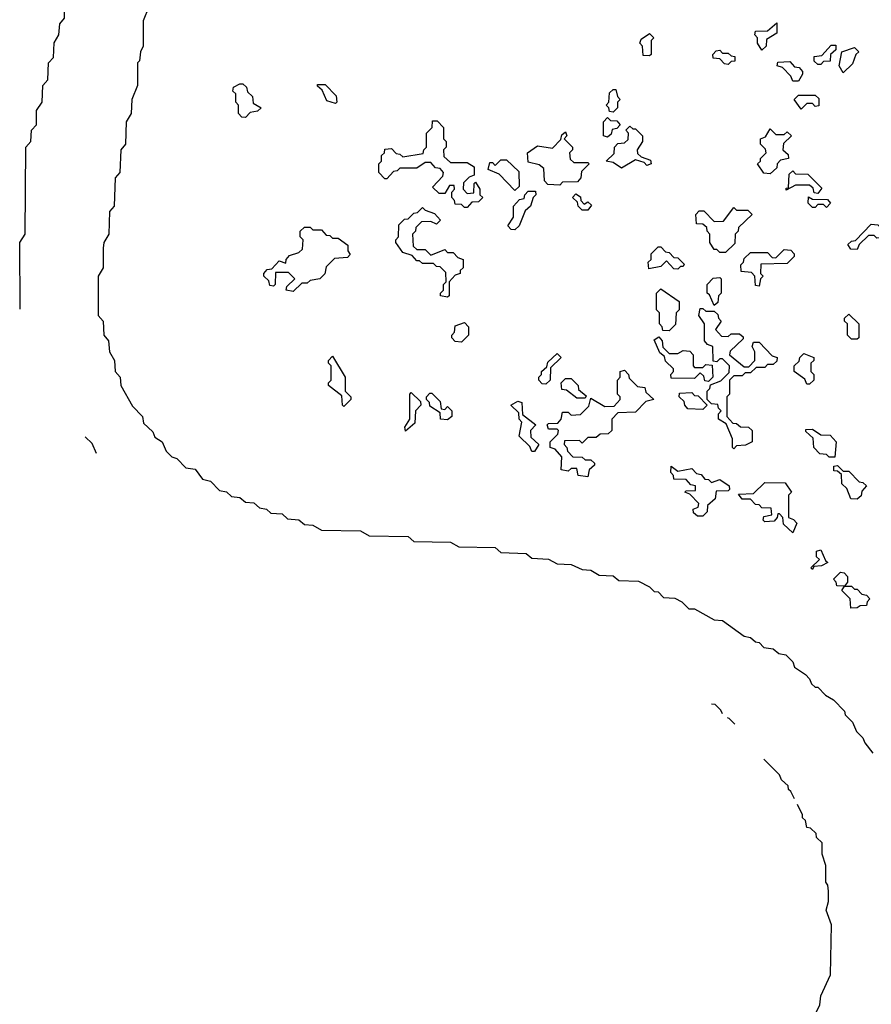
# Model space of a CAD drawing. Extents: x 2494118 to 2687960, y 757339 to 915227.
# Tile 104 of 256: x 2621360 to 2624395, y 763770 to 767279. Entities that reach past the tile are written whole.
import ezdxf

# ---------------------------------------------------------------- set-up
doc = ezdxf.new("R2010")
doc.units = 0

msp = doc.modelspace()

# ---------------------------------------------------------------- linework, layer by layer
at = {"layer": '0CON20XD'}
for points in [[(2621361.7, 766247.6), (2621360, 766485), (2621380, 766515), (2621382.4, 766825), (2621400, 766845), (2621402.5, 766885), (2621420, 766905), (2621420, 766955), (2621440, 766985), (2621442.5, 767045), (2621460, 767065), (2621462.5, 767125), (2621480, 767145), (2621483, 767197), (2621500, 767225), (2621502.5, 767265), (2621520, 767285), (2621520, 767335), (2621540, 767365), (2621542.5, 767405), (2621560, 767435), (2621561.9, 767488.3)], [(2621820, 767325), (2621800, 767275), (2621800, 767185), (2621790, 767165), (2621787, 767133), (2621780, 767125), (2621780, 767045), (2621760, 766995), (2621757.5, 766945), (2621740, 766915), (2621737.5, 766835), (2621720, 766815), (2621716.7, 766735), (2621700, 766715), (2621696.7, 766615), (2621680, 766595), (2621677.5, 766515), (2621660, 766485), (2621657.5, 766465), (2621657.5, 766395), (2621640, 766365), (2621640, 766225), (2621657.5, 766205), (2621660, 766155), (2621676.7, 766135), (2621680, 766095), (2621697.5, 766065), (2621700, 766025), (2621717.5, 766005), (2621720, 765975), (2621761.7, 765901.7), (2621797.5, 765865), (2621801.7, 765841.7), (2621835, 765810), (2621841.7, 765791.7), (2621867.5, 765775), (2621881.7, 765741.7), (2621901.7, 765721.7), (2621920, 765715), (2621951.7, 765681.7), (2621985, 765676.7), (2622011.7, 765641.7), (2622040, 765635), (2622071.7, 765601.7), (2622096.7, 765596.7), (2622115, 765580), (2622145, 765576.7), (2622165, 765560), (2622195, 765557.5), (2622215, 765540), (2622240, 765535), (2622255, 765520), (2622295, 765517.5), (2622315, 765500), (2622355, 765496.7), (2622375, 765480), (2622405, 765477.5), (2622435, 765460), (2622575, 765457.5), (2622605, 765440), (2622745, 765437.5), (2622765, 765420), (2622895, 765417.5), (2622925, 765400), (2623055, 765397.5), (2623075, 765380), (2623165, 765376.7), (2623185, 765360), (2623245, 765356.7), (2623275, 765340), (2623325, 765337.5), (2623365, 765320), (2623395, 765317.5), (2623425, 765300), (2623475, 765297.5), (2623495, 765280), (2623565, 765277.5), (2623605, 765257.5), (2623621.7, 765241.7), (2623635, 765240), (2623655, 765220), (2623695, 765217.5), (2623720, 765205), (2623745, 765180), (2623765, 765180), (2623835, 765140), (2623865, 765137.5), (2623941.7, 765081.7), (2623965, 765077.5), (2623981.7, 765061.7), (2623995, 765060), (2624011.7, 765041.7), (2624045, 765037.5), (2624065, 765020), (2624090, 765015), (2624115, 764990), (2624121.7, 764971.7), (2624160, 764945), (2624175, 764930), (2624181.7, 764911.7), (2624195, 764900), (2624205, 764900), (2624231.7, 764871.7)], [(2624005, 767170), (2623990, 767195), (2623990, 767215), (2623980, 767225), (2623981.7, 767238.3), (2624025, 767240), (2624058.3, 767268.3), (2624058.3, 767231.7), (2624021.7, 767208.3), (2624020, 767185), (2624005, 767170)], [(2623605, 767150), (2623581.7, 767151.7), (2623580, 767185), (2623570, 767195), (2623575, 767210), (2623605, 767230), (2623620, 767215), (2623610, 767205), (2623610, 767155), (2623605, 767150)], [(2624215, 767120), (2624205, 767120), (2624191.7, 767131.7), (2624191.7, 767148.3), (2624218.3, 767151.7), (2624251.7, 767188.3), (2624268.3, 767188.3), (2624268.3, 767171.7), (2624250, 767155), (2624248.3, 767131.7), (2624225, 767130), (2624215, 767120)], [(2624295, 767090), (2624280, 767115), (2624290, 767165), (2624335, 767180), (2624350, 767165), (2624340, 767155), (2624328.3, 767121.7), (2624295, 767090)], [(2623885, 767120), (2623871.7, 767121.7), (2623855, 767140), (2623831.7, 767141.7), (2623830, 767155), (2623841.7, 767168.3), (2623855, 767170), (2623865, 767160), (2623885, 767160), (2623895, 767150), (2623908.3, 767148.3), (2623908.3, 767131.7), (2623895, 767130), (2623885, 767120)], [(2624135, 767060), (2624115, 767060), (2624108.3, 767078.3), (2624078.3, 767108.3), (2624060, 767115), (2624061.7, 767128.3), (2624105, 767130), (2624121.7, 767111.7), (2624138.3, 767108.3), (2624150, 767095), (2624150, 767085), (2624135, 767060)], [(2622165, 766930), (2622151.7, 766931.7), (2622140, 766945), (2622140, 766975), (2622130, 766985), (2622130, 767015), (2622120, 767025), (2622121.7, 767038.3), (2622145, 767050), (2622155, 767050), (2622168.3, 767038.3), (2622171.7, 767021.7), (2622190, 767005), (2622191.7, 766981.7), (2622220, 766965), (2622207, 766953), (2622181.7, 766948.3), (2622165, 766930)], [(2622485, 766980), (2622455, 766990), (2622438.3, 767028.3), (2622421.7, 767041.7), (2622421.7, 767048.3), (2622448.3, 767048.3), (2622488.3, 767008.3), (2622490, 766985), (2622485, 766980)], [(2623475, 766950), (2623461.7, 766951.7), (2623460, 766965), (2623450, 766975), (2623460, 766985), (2623461.7, 767018.3), (2623475, 767030), (2623485, 767030), (2623490, 767005), (2623500, 766995), (2623490, 766985), (2623490, 766965), (2623475, 766950)], [(2624145, 766960), (2624120, 766995), (2624135, 767010), (2624195, 767010), (2624208.3, 766998.3), (2624208.3, 766971.7), (2624195, 766970), (2624185, 766980), (2624165, 766980), (2624145, 766960)], [(2623455, 766860), (2623440, 766865), (2623440, 766915), (2623455, 766930), (2623465, 766920), (2623488.3, 766918.3), (2623500, 766905), (2623488.3, 766891.7), (2623471.7, 766888.3), (2623468.3, 766871.7), (2623455, 766860)], [(2622955, 766610), (2622945, 766610), (2622935, 766620), (2622911.7, 766621.7), (2622910, 766635), (2622900, 766645), (2622900, 766665), (2622910, 766675), (2622908.3, 766688.3), (2622891.7, 766688.3), (2622875, 766660), (2622855, 766660), (2622831.7, 766681.7), (2622868.3, 766721.7), (2622870, 766735), (2622858.3, 766748.3), (2622841.7, 766751.7), (2622825, 766770), (2622805, 766770), (2622775, 766750), (2622715, 766750), (2622705, 766740), (2622691.7, 766738.3), (2622668.3, 766711.7), (2622661.7, 766711.7), (2622640, 766735), (2622640, 766765), (2622650, 766775), (2622650, 766795), (2622660, 766805), (2622661.7, 766818.3), (2622685, 766820), (2622701.7, 766801.7), (2622715, 766800), (2622725, 766790), (2622798.3, 766801.7), (2622800, 766815), (2622810, 766825), (2622810, 766875), (2622830, 766895), (2622831.7, 766918.3), (2622848.3, 766918.3), (2622870, 766895), (2622870, 766855), (2622880, 766845), (2622880, 766825), (2622870, 766815), (2622871.7, 766791.7), (2622895, 766770), (2622955, 766770), (2622980, 766755), (2622980, 766725), (2622961.7, 766718.3), (2622941.7, 766698.3), (2622940, 766675), (2622955, 766660), (2622978.3, 766661.7), (2622980, 766695), (2622985, 766700), (2623000, 766675), (2623000, 766655), (2623010, 766645), (2622995, 766630), (2622971.7, 766628.3), (2622955, 766610)], [(2623505, 766750), (2623475, 766770), (2623450, 766775), (2623478.3, 766801.7), (2623480, 766825), (2623491.7, 766838.3), (2623515, 766840), (2623528.3, 766851.7), (2623530, 766875), (2623520, 766885), (2623535, 766900), (2623545, 766890), (2623555, 766890), (2623580, 766865), (2623580, 766845), (2623560, 766815), (2623561.7, 766801.7), (2623575, 766790), (2623608.3, 766778.3), (2623610, 766765), (2623595, 766760), (2623585, 766770), (2623555, 766780), (2623505, 766750)], [(2623285, 766690), (2623241.7, 766691.7), (2623230, 766705), (2623228.3, 766748.3), (2623211.7, 766761.7), (2623171.7, 766771.7), (2623170, 766805), (2623205, 766830), (2623258.3, 766821.7), (2623288.3, 766851.7), (2623291.7, 766868.3), (2623305, 766880), (2623310, 766865), (2623300, 766855), (2623330, 766825), (2623330, 766815), (2623320, 766805), (2623321.7, 766781.7), (2623335, 766770), (2623385, 766770), (2623390, 766765), (2623361.7, 766738.3), (2623360, 766715), (2623348.3, 766701.7), (2623295, 766700), (2623285, 766690)], [(2624035, 766730), (2624011.7, 766731.7), (2623990, 766765), (2624000, 766775), (2624000, 766785), (2624020, 766805), (2624018.3, 766818.3), (2624000, 766835), (2624000, 766855), (2624018.3, 766861.7), (2624035, 766890), (2624055, 766870), (2624085, 766870), (2624095, 766880), (2624110, 766865), (2624081.7, 766838.3), (2624080, 766815), (2624098.3, 766798.3), (2624100, 766785), (2624071.7, 766778.3), (2624060, 766765), (2624058.3, 766751.7), (2624035, 766730)], [(2623125, 766670), (2623068.3, 766728.3), (2623030, 766745), (2623035, 766770), (2623045, 766770), (2623055, 766760), (2623075, 766780), (2623095, 766780), (2623138.3, 766738.3), (2623140, 766685), (2623125, 766670)], [(2624205, 766660), (2624191.7, 766661.7), (2624188.3, 766678.3), (2624175, 766690), (2624125, 766690), (2624091.7, 766671.7), (2624091.7, 766678.3), (2624100, 766680), (2624101.7, 766728.3), (2624115, 766740), (2624125, 766730), (2624168.3, 766728.3), (2624218.3, 766678.3), (2624205, 766660)], [(2623125, 766530), (2623111.7, 766531.7), (2623100, 766545), (2623120, 766575), (2623120, 766615), (2623141.7, 766638.3), (2623158.3, 766641.7), (2623160, 766655), (2623171.7, 766668.3), (2623198.3, 766668.3), (2623200, 766655), (2623190, 766645), (2623180, 766615), (2623161.7, 766598.3), (2623140, 766545), (2623125, 766530)], [(2623385, 766600), (2623365, 766600), (2623350, 766615), (2623348.3, 766628.3), (2623330, 766645), (2623341.7, 766658.3), (2623358.3, 766648.3), (2623360, 766635), (2623371.7, 766621.7), (2623385, 766630), (2623398.3, 766618.3), (2623385, 766600)], [(2624235, 766610), (2624225, 766620), (2624205, 766620), (2624195, 766610), (2624185, 766610), (2624170, 766625), (2624171.7, 766648.3), (2624185, 766640), (2624238.3, 766638.3), (2624250, 766625), (2624235, 766610)], [(2622885, 766290), (2622860, 766295), (2622860, 766305), (2622870, 766315), (2622870, 766335), (2622880, 766345), (2622878.3, 766378.3), (2622858.3, 766398.3), (2622845, 766400), (2622835, 766410), (2622795, 766410), (2622785, 766420), (2622775, 766420), (2622758.3, 766438.3), (2622725, 766450), (2622700, 766485), (2622700, 766495), (2622710, 766505), (2622711.7, 766548.3), (2622731.7, 766568.3), (2622745, 766570), (2622765, 766590), (2622778.3, 766591.7), (2622795, 766610), (2622805, 766600), (2622838.3, 766588.3), (2622860, 766565), (2622845, 766550), (2622825, 766560), (2622791.7, 766558.3), (2622771.7, 766538.3), (2622770, 766525), (2622760, 766515), (2622761.7, 766471.7), (2622775, 766460), (2622805, 766460), (2622825, 766440), (2622875, 766460), (2622885, 766450), (2622905, 766450), (2622921.7, 766431.7), (2622940, 766425), (2622940, 766395), (2622930, 766385), (2622930, 766375), (2622911.7, 766368.3), (2622890, 766345), (2622890, 766295), (2622885, 766290)], [(2623875, 766450), (2623855, 766450), (2623845, 766460), (2623835, 766460), (2623820, 766485), (2623820, 766515), (2623810, 766525), (2623808.3, 766538.3), (2623795, 766550), (2623771.7, 766551.7), (2623770, 766585), (2623781.7, 766598.3), (2623798.3, 766598.3), (2623835, 766560), (2623868.3, 766561.7), (2623905, 766610), (2623915, 766600), (2623955, 766600), (2623970, 766585), (2623921.7, 766538.3), (2623920, 766525), (2623910, 766515), (2623908.3, 766481.7), (2623875, 766450)], [(2624345, 766460), (2624321.7, 766461.7), (2624311.7, 766478.3), (2624325, 766490), (2624338.3, 766491.7), (2624395, 766550), (2624418.3, 766548.3), (2624430, 766535), (2624428.3, 766501.7), (2624415, 766500), (2624405, 766510), (2624385, 766510), (2624351.7, 766478.3), (2624345, 766460)], [(2622335, 766310), (2622310, 766315), (2622311.7, 766328.3), (2622340, 766355), (2622318.3, 766378.3), (2622271.7, 766378.3), (2622270, 766335), (2622265, 766330), (2622251.7, 766331.7), (2622248.3, 766348.3), (2622230, 766365), (2622230, 766375), (2622241.7, 766388.3), (2622258.3, 766391.7), (2622285, 766420), (2622308.3, 766411.7), (2622310, 766425), (2622321.7, 766438.3), (2622355, 766450), (2622368.3, 766461.7), (2622370, 766495), (2622360, 766505), (2622360, 766525), (2622375, 766540), (2622395, 766540), (2622405, 766530), (2622435, 766530), (2622451.7, 766511.7), (2622465, 766510), (2622475, 766500), (2622495, 766500), (2622530, 766475), (2622530, 766455), (2622537.5, 766442.5), (2622528.3, 766431.7), (2622481.7, 766428.3), (2622451.7, 766398.3), (2622447, 766373), (2622430, 766355), (2622395, 766350), (2622385, 766340), (2622365, 766340), (2622335, 766310)], [(2623705, 766390), (2623691.7, 766391.7), (2623665, 766420), (2623645, 766400), (2623601.7, 766391.7), (2623600, 766415), (2623610, 766425), (2623610, 766445), (2623635, 766470), (2623645, 766470), (2623661.7, 766451.7), (2623675, 766450), (2623691.7, 766431.7), (2623705, 766430), (2623728.3, 766408.3), (2623725, 766400), (2623715, 766400), (2623705, 766390)], [(2623995, 766330), (2623981.7, 766331.7), (2623980, 766365), (2623968.3, 766378.3), (2623931.7, 766381.7), (2623930, 766405), (2623940, 766415), (2623941.7, 766428.3), (2623965, 766450), (2624025, 766450), (2624041.7, 766431.7), (2624055, 766430), (2624085, 766460), (2624108.3, 766458.3), (2624120, 766445), (2624120, 766435), (2624095, 766410), (2624001.7, 766408.3), (2624000, 766375), (2624010, 766365), (2624000, 766355), (2623995, 766330)], [(2623835, 766260), (2623818.3, 766298.3), (2623810, 766305), (2623810, 766335), (2623831.7, 766358.3), (2623855, 766360), (2623860, 766355), (2623860, 766305), (2623850, 766295), (2623848.3, 766271.7), (2623835, 766260)], [(2623675, 766170), (2623651.7, 766171.7), (2623650, 766185), (2623640, 766195), (2623640, 766235), (2623630, 766245), (2623630, 766305), (2623645, 766320), (2623710, 766275), (2623710, 766245), (2623700, 766235), (2623697, 766193), (2623675, 766170)], [(2623905, 765750), (2623900, 765755), (2623900, 765785), (2623878.3, 765838.3), (2623850, 765855), (2623850, 765875), (2623860, 765885), (2623850, 765895), (2623848.3, 765908.3), (2623825, 765910), (2623810, 765925), (2623810, 765955), (2623820, 765965), (2623821.7, 765978.3), (2623858.3, 765991.7), (2623888.3, 766021.7), (2623890, 766045), (2623865, 766070), (2623855, 766070), (2623845, 766060), (2623831.7, 766061.7), (2623830, 766115), (2623811.7, 766121.7), (2623800, 766135), (2623800, 766195), (2623780, 766225), (2623785, 766250), (2623795, 766250), (2623805, 766240), (2623835, 766240), (2623848.3, 766228.3), (2623850, 766215), (2623860, 766205), (2623840, 766175), (2623861.7, 766151.7), (2623885, 766150), (2623895, 766160), (2623925, 766160), (2623938.3, 766148.3), (2623938.3, 766141.7), (2623891.7, 766098.3), (2623890, 766085), (2623941.7, 766041.7), (2623958.3, 766041.7), (2623980, 766065), (2623980, 766095), (2623970, 766115), (2623975, 766130), (2623995, 766130), (2624041.7, 766081.7), (2624060, 766075), (2624058.3, 766061.7), (2624045, 766050), (2624025, 766050), (2624015, 766040), (2623985, 766040), (2623965, 766020), (2623945, 766020), (2623935, 766010), (2623905, 766010), (2623890, 765995), (2623890, 765945), (2623880, 765935), (2623880, 765865), (2623901.7, 765841.7), (2623915, 765840), (2623928.3, 765828.3), (2623957, 765827), (2623970, 765815), (2623970, 765775), (2623947, 765763), (2623915, 765760), (2623905, 765750)], [(2624345, 766140), (2624325, 766140), (2624310, 766155), (2624310, 766195), (2624300, 766205), (2624300, 766215), (2624315, 766230), (2624350, 766195), (2624350, 766145), (2624345, 766140)], [(2622935, 766130), (2622911.7, 766131.7), (2622900, 766145), (2622900, 766155), (2622910, 766165), (2622911.7, 766188.3), (2622945, 766200), (2622960, 766185), (2622960, 766155), (2622935, 766130)], [(2623815, 765990), (2623801.7, 765991.7), (2623798.3, 766008.3), (2623785, 766020), (2623765, 766000), (2623681.7, 766001.7), (2623680, 766015), (2623690, 766025), (2623690, 766035), (2623661.7, 766061.7), (2623658.3, 766078.3), (2623641.7, 766091.7), (2623621.7, 766138.3), (2623638.3, 766148.3), (2623650, 766135), (2623651.7, 766111.7), (2623675, 766090), (2623705, 766090), (2623725, 766100), (2623748.3, 766098.3), (2623760, 766085), (2623760, 766045), (2623765, 766040), (2623795, 766040), (2623805, 766050), (2623828.3, 766048.3), (2623830, 766005), (2623815, 765990)], [(2623235, 765980), (2623221.7, 765981.7), (2623210, 765995), (2623210, 766005), (2623220, 766015), (2623220, 766025), (2623238.3, 766041.7), (2623241.7, 766058.3), (2623275, 766090), (2623290, 766075), (2623251.7, 766038.3), (2623250, 765995), (2623235, 765980)], [(2624175, 765980), (2624165, 765980), (2624158.3, 765998.3), (2624120, 766025), (2624120, 766045), (2624138.3, 766061.7), (2624140, 766075), (2624155, 766090), (2624190, 766075), (2624190, 766065), (2624180, 766055), (2624180, 766025), (2624190, 766015), (2624190, 765995), (2624175, 765980)], [(2622515, 765900), (2622510, 765905), (2622508.3, 765938.3), (2622460, 765975), (2622460, 765985), (2622470, 765995), (2622470, 766045), (2622460, 766055), (2622460, 766065), (2622475, 766080), (2622520, 766005), (2622520, 765955), (2622540, 765935), (2622540, 765925), (2622515, 765900)], [(2623385, 765650), (2623350, 765655), (2623345, 765680), (2623325, 765680), (2623315, 765670), (2623290, 765675), (2623291.7, 765721.7), (2623268.3, 765748.3), (2623250, 765755), (2623250, 765775), (2623278.3, 765801.7), (2623280, 765815), (2623275, 765820), (2623245, 765820), (2623240, 765835), (2623245, 765840), (2623278.3, 765841.7), (2623290, 765855), (2623295, 765880), (2623315, 765880), (2623325, 765870), (2623358.3, 765871.7), (2623388.3, 765901.7), (2623395, 765930), (2623445, 765900), (2623478.3, 765901.7), (2623500, 765925), (2623500, 765935), (2623490, 765945), (2623490, 765995), (2623500, 766005), (2623500, 766025), (2623515, 766030), (2623530, 766015), (2623531.7, 766001.7), (2623561.7, 765971.7), (2623588.3, 765968.3), (2623591.7, 765951.7), (2623620, 765925), (2623591.7, 765918.3), (2623555, 765880), (2623491.7, 765878.3), (2623470, 765855), (2623470, 765815), (2623457, 765803), (2623428.3, 765801.7), (2623415, 765790), (2623385, 765790), (2623365, 765770), (2623355, 765780), (2623301.7, 765778.3), (2623300, 765765), (2623310, 765755), (2623311.7, 765741.7), (2623331.7, 765721.7), (2623365, 765720), (2623375, 765710), (2623395, 765710), (2623408.3, 765698.3), (2623408.3, 765691.7), (2623390, 765675), (2623385, 765650)], [(2623375, 765930), (2623345, 765930), (2623308.3, 765958.3), (2623291.7, 765961.7), (2623290, 765985), (2623305, 766000), (2623325, 766000), (2623350, 765975), (2623351.7, 765961.7), (2623378.3, 765938.3), (2623375, 765930)], [(2622735, 765812.5), (2622733, 765827), (2622750, 765855), (2622750, 765945), (2622755, 765950), (2622788.3, 765918.3), (2622790, 765905), (2622770, 765885), (2622768.3, 765841.7), (2622735, 765812.5)], [(2622885, 765852.5), (2622860, 765855), (2622858.3, 765878.3), (2622821.7, 765901.7), (2622820, 765915), (2622810, 765925), (2622810, 765935), (2622821.7, 765948.3), (2622828.3, 765948.3), (2622858.3, 765918.3), (2622861.7, 765891.7), (2622875, 765890), (2622885, 765900), (2622900, 765885), (2622900, 765865), (2622885, 765852.5)], [(2623795, 765890), (2623741.7, 765891.7), (2623730, 765905), (2623728.3, 765918.3), (2623710, 765935), (2623711.7, 765948.3), (2623755, 765950), (2623765, 765940), (2623778.3, 765938.3), (2623810, 765905), (2623795, 765890)], [(2623195, 765740), (2623185, 765740), (2623178.3, 765758.3), (2623140, 765795), (2623150, 765845), (2623140, 765855), (2623138.3, 765878.3), (2623110, 765905), (2623135, 765920), (2623150, 765915), (2623151.7, 765871.7), (2623200, 765835), (2623180, 765815), (2623181.7, 765791.7), (2623210, 765765), (2623195, 765740)], [(2624265, 765720), (2624245, 765720), (2624235, 765730), (2624211.7, 765731.7), (2624190, 765755), (2624188.3, 765788.3), (2624161.7, 765811.7), (2624161.7, 765818.3), (2624185, 765820), (2624215, 765800), (2624248.3, 765798.3), (2624270, 765775), (2624265, 765720)], [(2621634.3, 765733.4), (2621618.3, 765768.3), (2621593.4, 765792.4)], [(2623795, 765510), (2623775, 765510), (2623761.7, 765521.7), (2623760, 765535), (2623778.3, 765541.7), (2623780, 765555), (2623748.3, 765588.3), (2623730, 765595), (2623735, 765600), (2623768.3, 765601.7), (2623768.3, 765618.3), (2623751.7, 765621.7), (2623735, 765640), (2623691.7, 765641.7), (2623690, 765655), (2623680, 765665), (2623681.7, 765688.3), (2623705, 765670), (2623755, 765680), (2623771.7, 765661.7), (2623788.3, 765658.3), (2623801.7, 765641.7), (2623815, 765640), (2623825, 765630), (2623855, 765640), (2623888.3, 765618.3), (2623890, 765605), (2623885, 765600), (2623841.7, 765598.3), (2623838.3, 765571.7), (2623811.7, 765548.3), (2623810, 765525), (2623795, 765510)], [(2624345, 765570), (2624321.7, 765571.7), (2624308.3, 765608.3), (2624290, 765625), (2624288.3, 765658.3), (2624275, 765670), (2624261.7, 765671.7), (2624261.7, 765688.3), (2624275, 765690), (2624295, 765670), (2624315, 765670), (2624351.7, 765631.7), (2624365, 765630), (2624378.3, 765618.3), (2624361.7, 765598.3), (2624358.3, 765581.7), (2624345, 765570)], [(2624115, 765450), (2624081.7, 765481.7), (2624080, 765505), (2624068.3, 765518.3), (2624061.7, 765518.3), (2624060, 765505), (2624048.3, 765491.7), (2624015, 765490), (2624010, 765495), (2624011.7, 765508.3), (2624040, 765515), (2624038.3, 765538.3), (2624005, 765540), (2623995, 765550), (2623981.7, 765551.7), (2623965, 765570), (2623935, 765570), (2623921.7, 765588.3), (2623975, 765590), (2624015, 765630), (2624088.3, 765628.3), (2624110, 765595), (2624100, 765585), (2624100, 765505), (2624118.3, 765498.3), (2624130, 765485), (2624115, 765450)], [(2624185, 765320), (2624180, 765325), (2624210, 765355), (2624200, 765365), (2624200, 765385), (2624215, 765390), (2624231.7, 765351.7), (2624240, 765345), (2624217, 765333), (2624190, 765330), (2624185, 765320)], [(2624321.7, 765181.7), (2624320, 765215), (2624290, 765245), (2624300, 765260), (2624271.7, 765261.7), (2624270, 765275), (2624260, 765285), (2624285, 765310), (2624298.3, 765308.3), (2624310, 765295), (2624310, 765275), (2624300, 765260), (2624325, 765260), (2624335, 765250), (2624345, 765250), (2624361.7, 765231.7), (2624378.3, 765228.3), (2624390, 765215), (2624380, 765205), (2624378.3, 765191.7), (2624355, 765190), (2624345, 765182.5), (2624321.7, 765181.7)], [(2624231.7, 764871.7), (2624260, 764855), (2624300, 764815), (2624301.7, 764801.7), (2624327.5, 764775), (2624341.7, 764741.7), (2624365, 764720), (2624371.7, 764701.7), (2624400, 764665)], [(2623864.6, 764805.8), (2623858.3, 764818.3), (2623838.3, 764838.3), (2623825.6, 764839.2)], [(2623908.6, 764768.1), (2623888.3, 764788.3), (2623882.5, 764790.4)], [(2624121.5, 764502), (2624108.3, 764528.3), (2624100, 764535), (2624098.3, 764548.3), (2624075, 764570), (2624068.3, 764588.3), (2624012.5, 764643.1)], [(2624177.3, 763696.6), (2624211.7, 763768.3), (2624215, 763800), (2624250, 763875), (2624253.3, 764053.3), (2624233.8, 764105), (2624243, 764137), (2624243, 764173), (2624240, 764195), (2624232.5, 764205), (2624232.5, 764265), (2624220, 764305), (2624220, 764345), (2624200, 764365), (2624198.3, 764378.3), (2624178.3, 764398.3), (2624165, 764400), (2624160, 764425), (2624150, 764435), (2624150, 764445), (2624131.6, 764481.7)]]:
    msp.add_lwpolyline(points, dxfattribs=at)

doc.saveas('drawing.dxf')
